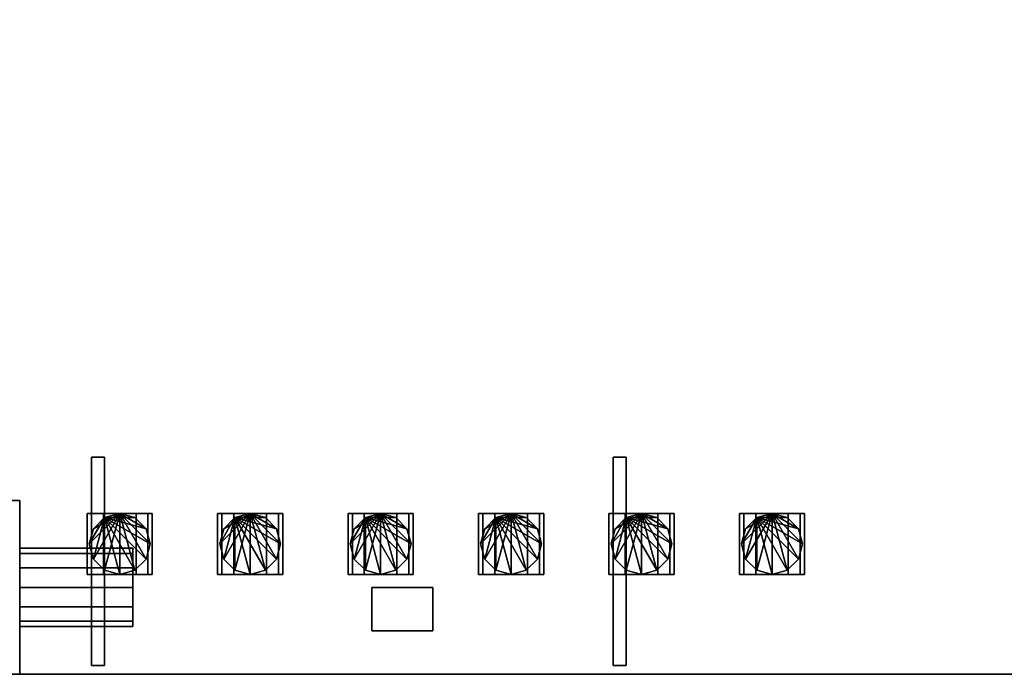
# Model space of a CAD drawing. Header units: millimetres. Extents: x 8500 to 19000, y -3980 to 3980.
# Tile 25 of 31: x 14420 to 16684, y -3980 to -2474. Entities that reach past the tile are written whole.
import ezdxf

# ---------------------------------------------------------------- set-up
doc = ezdxf.new("R2010")
doc.units = ezdxf.units.MM

msp = doc.modelspace()

# ---------------------------------------------------------------- linework, layer by layer
for points in [[(8500, -3980, 840), (19000, -3980, 840), (19000, 3980, 840), (8500, 3980, 840)], [(8500, -3980, 900), (8500, 3980, 900), (19000, 3980, 900), (19000, -3980, 900)], [(14585, -3960, 2740), (14615, -3960, 2740), (14615, -3480, 2740), (14585, -3480, 2740)], [(14585, -3960, 2770), (14585, -3480, 2770), (14615, -3480, 2770), (14615, -3960, 2770)], [(14615, -3480, 2740), (14615, -3480, 2770), (14585, -3480, 2770), (14585, -3480, 2740)], [(14585, -3480, 2740), (14585, -3480, 2770), (14585, -3960, 2770), (14585, -3960, 2740)], [(14615, -3960, 2740), (14615, -3960, 2770), (14615, -3480, 2770), (14615, -3480, 2740)], [(15785, -3960, 2740), (15815, -3960, 2740), (15815, -3480, 2740), (15785, -3480, 2740)], [(15785, -3960, 2770), (15785, -3480, 2770), (15815, -3480, 2770), (15815, -3960, 2770)], [(15815, -3480, 2740), (15815, -3480, 2770), (15785, -3480, 2770), (15785, -3480, 2740)], [(15785, -3480, 2740), (15785, -3480, 2770), (15785, -3960, 2770), (15785, -3960, 2740)], [(15815, -3960, 2740), (15815, -3960, 2770), (15815, -3480, 2770), (15815, -3480, 2740)], [(14080, -3980, 900), (14420, -3980, 900), (14420, -3580, 900), (14080, -3580, 900)], [(14080, -3980, 1000), (14080, -3580, 1000), (14420, -3580, 1000), (14420, -3980, 1000)], [(14420, -3580, 900), (14420, -3580, 1000), (14080, -3580, 1000), (14080, -3580, 900)], [(14420, -3980, 900), (14420, -3980, 1000), (14420, -3580, 1000), (14420, -3580, 900)], [(14612.5, -3610, 1465), (14585, -3610, 1437.5), (14575, -3610, 1400)], [(14612.5, -3610, 1465), (14575, -3610, 1400), (14585, -3610, 1362.5)], [(14585, -3610, 1362.5), (14575, -3610, 1400), (14575, -3750, 1400), (14585, -3750, 1362.5)], [(14575, -3610, 1400), (14585, -3610, 1437.5), (14585, -3750, 1437.5), (14575, -3750, 1400)], [(14650, -3610, 1720), (14589.4, -3715, 1720), (14580, -3680, 1720)], [(14650, -3610, 1720), (14580, -3680, 1720), (14589.4, -3645, 1720)], [(14615, -3619.4, 1700), (14589.4, -3645, 1700), (14580, -3680, 1700)], [(14615, -3619.4, 1700), (14580, -3680, 1700), (14589.4, -3715, 1700)], [(14612.5, -3610, 1465), (14585, -3610, 1362.5), (14612.5, -3610, 1335)], [(14612.5, -3610, 1335), (14585, -3610, 1362.5), (14585, -3750, 1362.5), (14612.5, -3750, 1335)], [(14585, -3610, 1437.5), (14612.5, -3610, 1465), (14612.5, -3750, 1465), (14585, -3750, 1437.5)], [(14650, -3610, 1720), (14615, -3740.6, 1720), (14589.4, -3715, 1720)], [(14650, -3610, 1720), (14589.4, -3645, 1720), (14615, -3619.4, 1720)], [(14615, -3619.4, 1700), (14589.4, -3715, 1700), (14615, -3740.6, 1700)], [(14589.4, -3645, 1700), (14615, -3619.4, 1700), (14615, -3619.4, 1720), (14589.4, -3645, 1720)], [(14612.5, -3610, 1465), (14612.5, -3610, 1335), (14650, -3610, 1325)], [(14612.5, -3610, 1465), (14650, -3610, 1325), (14687.5, -3610, 1335)], [(14612.5, -3610, 1465), (14687.5, -3610, 1335), (14715, -3610, 1362.5)], [(14612.5, -3610, 1465), (14715, -3610, 1362.5), (14725, -3610, 1400)], [(14612.5, -3610, 1465), (14725, -3610, 1400), (14715, -3610, 1437.5)], [(14612.5, -3610, 1465), (14715, -3610, 1437.5), (14687.5, -3610, 1465)], [(14612.5, -3610, 1465), (14687.5, -3610, 1465), (14650, -3610, 1475)], [(14650, -3610, 1325), (14612.5, -3610, 1335), (14612.5, -3750, 1335), (14650, -3750, 1325)], [(14612.5, -3610, 1465), (14650, -3610, 1475), (14650, -3750, 1475), (14612.5, -3750, 1465)], [(14615, -3619.4, 1700), (14685, -3619.4, 1700), (14650, -3610, 1700)], [(14650, -3610, 1720), (14650, -3750, 1720), (14615, -3740.6, 1720)], [(14615, -3619.4, 1700), (14650, -3610, 1700), (14650, -3610, 1720), (14615, -3619.4, 1720)], [(14615, -3619.4, 1700), (14615, -3740.6, 1700), (14650, -3750, 1700)], [(14615, -3619.4, 1700), (14650, -3750, 1700), (14685, -3740.6, 1700)], [(14615, -3619.4, 1700), (14685, -3740.6, 1700), (14710.6, -3715, 1700)], [(14615, -3619.4, 1700), (14710.6, -3715, 1700), (14720, -3680, 1700)], [(14615, -3619.4, 1700), (14720, -3680, 1700), (14710.6, -3645, 1700)], [(14615, -3619.4, 1700), (14710.6, -3645, 1700), (14685, -3619.4, 1700)], [(14650, -3610, 1475), (14687.5, -3610, 1465), (14687.5, -3750, 1465), (14650, -3750, 1475)], [(14687.5, -3610, 1335), (14650, -3610, 1325), (14650, -3750, 1325), (14687.5, -3750, 1335)], [(14650, -3610, 1720), (14685, -3619.4, 1720), (14710.6, -3645, 1720)], [(14650, -3610, 1720), (14710.6, -3645, 1720), (14720, -3680, 1720)], [(14650, -3610, 1720), (14720, -3680, 1720), (14710.6, -3715, 1720)], [(14650, -3610, 1720), (14710.6, -3715, 1720), (14685, -3740.6, 1720)], [(14650, -3610, 1720), (14685, -3740.6, 1720), (14650, -3750, 1720)], [(14650, -3610, 1700), (14685, -3619.4, 1700), (14685, -3619.4, 1720), (14650, -3610, 1720)], [(14685, -3619.4, 1700), (14710.6, -3645, 1700), (14710.6, -3645, 1720), (14685, -3619.4, 1720)], [(14687.5, -3610, 1465), (14715, -3610, 1437.5), (14715, -3750, 1437.5), (14687.5, -3750, 1465)], [(14715, -3610, 1362.5), (14687.5, -3610, 1335), (14687.5, -3750, 1335), (14715, -3750, 1362.5)], [(14715, -3610, 1437.5), (14725, -3610, 1400), (14725, -3750, 1400), (14715, -3750, 1437.5)], [(14725, -3610, 1400), (14715, -3610, 1362.5), (14715, -3750, 1362.5), (14725, -3750, 1400)], [(14912.5, -3610, 1465), (14885, -3610, 1437.5), (14875, -3610, 1400)], [(14912.5, -3610, 1465), (14875, -3610, 1400), (14885, -3610, 1362.5)], [(14885, -3610, 1362.5), (14875, -3610, 1400), (14875, -3750, 1400), (14885, -3750, 1362.5)], [(14875, -3610, 1400), (14885, -3610, 1437.5), (14885, -3750, 1437.5), (14875, -3750, 1400)], [(14950, -3610, 1720), (14889.4, -3715, 1720), (14880, -3680, 1720)], [(14950, -3610, 1720), (14880, -3680, 1720), (14889.4, -3645, 1720)], [(14915, -3619.4, 1700), (14889.4, -3645, 1700), (14880, -3680, 1700)], [(14915, -3619.4, 1700), (14880, -3680, 1700), (14889.4, -3715, 1700)], [(14912.5, -3610, 1465), (14885, -3610, 1362.5), (14912.5, -3610, 1335)], [(14912.5, -3610, 1335), (14885, -3610, 1362.5), (14885, -3750, 1362.5), (14912.5, -3750, 1335)], [(14885, -3610, 1437.5), (14912.5, -3610, 1465), (14912.5, -3750, 1465), (14885, -3750, 1437.5)], [(14950, -3610, 1720), (14915, -3740.6, 1720), (14889.4, -3715, 1720)], [(14950, -3610, 1720), (14889.4, -3645, 1720), (14915, -3619.4, 1720)], [(14915, -3619.4, 1700), (14889.4, -3715, 1700), (14915, -3740.6, 1700)], [(14889.4, -3645, 1700), (14915, -3619.4, 1700), (14915, -3619.4, 1720), (14889.4, -3645, 1720)], [(14912.5, -3610, 1465), (14912.5, -3610, 1335), (14950, -3610, 1325)], [(14912.5, -3610, 1465), (14950, -3610, 1325), (14987.5, -3610, 1335)], [(14912.5, -3610, 1465), (14987.5, -3610, 1335), (15015, -3610, 1362.5)], [(14912.5, -3610, 1465), (15015, -3610, 1362.5), (15025, -3610, 1400)], [(14912.5, -3610, 1465), (15025, -3610, 1400), (15015, -3610, 1437.5)], [(14912.5, -3610, 1465), (15015, -3610, 1437.5), (14987.5, -3610, 1465)], [(14912.5, -3610, 1465), (14987.5, -3610, 1465), (14950, -3610, 1475)], [(14950, -3610, 1325), (14912.5, -3610, 1335), (14912.5, -3750, 1335), (14950, -3750, 1325)], [(14912.5, -3610, 1465), (14950, -3610, 1475), (14950, -3750, 1475), (14912.5, -3750, 1465)], [(14915, -3619.4, 1700), (14985, -3619.4, 1700), (14950, -3610, 1700)], [(14950, -3610, 1720), (14950, -3750, 1720), (14915, -3740.6, 1720)], [(14915, -3619.4, 1700), (14950, -3610, 1700), (14950, -3610, 1720), (14915, -3619.4, 1720)], [(14915, -3619.4, 1700), (14915, -3740.6, 1700), (14950, -3750, 1700)], [(14915, -3619.4, 1700), (14950, -3750, 1700), (14985, -3740.6, 1700)], [(14915, -3619.4, 1700), (14985, -3740.6, 1700), (15010.6, -3715, 1700)], [(14915, -3619.4, 1700), (15010.6, -3715, 1700), (15020, -3680, 1700)], [(14915, -3619.4, 1700), (15020, -3680, 1700), (15010.6, -3645, 1700)], [(14915, -3619.4, 1700), (15010.6, -3645, 1700), (14985, -3619.4, 1700)], [(14950, -3610, 1475), (14987.5, -3610, 1465), (14987.5, -3750, 1465), (14950, -3750, 1475)], [(14987.5, -3610, 1335), (14950, -3610, 1325), (14950, -3750, 1325), (14987.5, -3750, 1335)], [(14950, -3610, 1720), (14985, -3619.4, 1720), (15010.6, -3645, 1720)], [(14950, -3610, 1720), (15010.6, -3645, 1720), (15020, -3680, 1720)], [(14950, -3610, 1720), (15020, -3680, 1720), (15010.6, -3715, 1720)], [(14950, -3610, 1720), (15010.6, -3715, 1720), (14985, -3740.6, 1720)], [(14950, -3610, 1720), (14985, -3740.6, 1720), (14950, -3750, 1720)], [(14950, -3610, 1700), (14985, -3619.4, 1700), (14985, -3619.4, 1720), (14950, -3610, 1720)], [(14985, -3619.4, 1700), (15010.6, -3645, 1700), (15010.6, -3645, 1720), (14985, -3619.4, 1720)], [(14987.5, -3610, 1465), (15015, -3610, 1437.5), (15015, -3750, 1437.5), (14987.5, -3750, 1465)], [(15015, -3610, 1362.5), (14987.5, -3610, 1335), (14987.5, -3750, 1335), (15015, -3750, 1362.5)], [(15015, -3610, 1437.5), (15025, -3610, 1400), (15025, -3750, 1400), (15015, -3750, 1437.5)], [(15025, -3610, 1400), (15015, -3610, 1362.5), (15015, -3750, 1362.5), (15025, -3750, 1400)], [(15212.5, -3610, 1465), (15185, -3610, 1437.5), (15175, -3610, 1400)], [(15212.5, -3610, 1465), (15175, -3610, 1400), (15185, -3610, 1362.5)], [(15185, -3610, 1362.5), (15175, -3610, 1400), (15175, -3750, 1400), (15185, -3750, 1362.5)], [(15175, -3610, 1400), (15185, -3610, 1437.5), (15185, -3750, 1437.5), (15175, -3750, 1400)], [(15250, -3610, 1720), (15189.4, -3715, 1720), (15180, -3680, 1720)], [(15250, -3610, 1720), (15180, -3680, 1720), (15189.4, -3645, 1720)], [(15215, -3619.4, 1700), (15189.4, -3645, 1700), (15180, -3680, 1700)], [(15215, -3619.4, 1700), (15180, -3680, 1700), (15189.4, -3715, 1700)], [(15212.5, -3610, 1465), (15185, -3610, 1362.5), (15212.5, -3610, 1335)], [(15212.5, -3610, 1335), (15185, -3610, 1362.5), (15185, -3750, 1362.5), (15212.5, -3750, 1335)], [(15185, -3610, 1437.5), (15212.5, -3610, 1465), (15212.5, -3750, 1465), (15185, -3750, 1437.5)], [(15250, -3610, 1720), (15215, -3740.6, 1720), (15189.4, -3715, 1720)], [(15250, -3610, 1720), (15189.4, -3645, 1720), (15215, -3619.4, 1720)], [(15215, -3619.4, 1700), (15189.4, -3715, 1700), (15215, -3740.6, 1700)], [(15189.4, -3645, 1700), (15215, -3619.4, 1700), (15215, -3619.4, 1720), (15189.4, -3645, 1720)], [(15212.5, -3610, 1465), (15212.5, -3610, 1335), (15250, -3610, 1325)], [(15212.5, -3610, 1465), (15250, -3610, 1325), (15287.5, -3610, 1335)], [(15212.5, -3610, 1465), (15287.5, -3610, 1335), (15315, -3610, 1362.5)], [(15212.5, -3610, 1465), (15315, -3610, 1362.5), (15325, -3610, 1400)], [(15212.5, -3610, 1465), (15325, -3610, 1400), (15315, -3610, 1437.5)], [(15212.5, -3610, 1465), (15315, -3610, 1437.5), (15287.5, -3610, 1465)], [(15212.5, -3610, 1465), (15287.5, -3610, 1465), (15250, -3610, 1475)], [(15250, -3610, 1325), (15212.5, -3610, 1335), (15212.5, -3750, 1335), (15250, -3750, 1325)], [(15212.5, -3610, 1465), (15250, -3610, 1475), (15250, -3750, 1475), (15212.5, -3750, 1465)], [(15215, -3619.4, 1700), (15285, -3619.4, 1700), (15250, -3610, 1700)], [(15250, -3610, 1720), (15250, -3750, 1720), (15215, -3740.6, 1720)], [(15215, -3619.4, 1700), (15250, -3610, 1700), (15250, -3610, 1720), (15215, -3619.4, 1720)], [(15215, -3619.4, 1700), (15215, -3740.6, 1700), (15250, -3750, 1700)], [(15215, -3619.4, 1700), (15250, -3750, 1700), (15285, -3740.6, 1700)], [(15215, -3619.4, 1700), (15285, -3740.6, 1700), (15310.6, -3715, 1700)], [(15215, -3619.4, 1700), (15310.6, -3715, 1700), (15320, -3680, 1700)], [(15215, -3619.4, 1700), (15320, -3680, 1700), (15310.6, -3645, 1700)], [(15215, -3619.4, 1700), (15310.6, -3645, 1700), (15285, -3619.4, 1700)], [(15250, -3610, 1475), (15287.5, -3610, 1465), (15287.5, -3750, 1465), (15250, -3750, 1475)], [(15287.5, -3610, 1335), (15250, -3610, 1325), (15250, -3750, 1325), (15287.5, -3750, 1335)], [(15250, -3610, 1720), (15285, -3619.4, 1720), (15310.6, -3645, 1720)], [(15250, -3610, 1720), (15310.6, -3645, 1720), (15320, -3680, 1720)], [(15250, -3610, 1720), (15320, -3680, 1720), (15310.6, -3715, 1720)], [(15250, -3610, 1720), (15310.6, -3715, 1720), (15285, -3740.6, 1720)], [(15250, -3610, 1720), (15285, -3740.6, 1720), (15250, -3750, 1720)], [(15250, -3610, 1700), (15285, -3619.4, 1700), (15285, -3619.4, 1720), (15250, -3610, 1720)], [(15285, -3619.4, 1700), (15310.6, -3645, 1700), (15310.6, -3645, 1720), (15285, -3619.4, 1720)], [(15287.5, -3610, 1465), (15315, -3610, 1437.5), (15315, -3750, 1437.5), (15287.5, -3750, 1465)], [(15315, -3610, 1362.5), (15287.5, -3610, 1335), (15287.5, -3750, 1335), (15315, -3750, 1362.5)], [(15315, -3610, 1437.5), (15325, -3610, 1400), (15325, -3750, 1400), (15315, -3750, 1437.5)], [(15325, -3610, 1400), (15315, -3610, 1362.5), (15315, -3750, 1362.5), (15325, -3750, 1400)], [(15512.5, -3610, 1465), (15485, -3610, 1437.5), (15475, -3610, 1400)], [(15512.5, -3610, 1465), (15475, -3610, 1400), (15485, -3610, 1362.5)], [(15485, -3610, 1362.5), (15475, -3610, 1400), (15475, -3750, 1400), (15485, -3750, 1362.5)], [(15475, -3610, 1400), (15485, -3610, 1437.5), (15485, -3750, 1437.5), (15475, -3750, 1400)], [(15550, -3610, 1720), (15489.4, -3715, 1720), (15480, -3680, 1720)], [(15550, -3610, 1720), (15480, -3680, 1720), (15489.4, -3645, 1720)], [(15515, -3619.4, 1700), (15489.4, -3645, 1700), (15480, -3680, 1700)], [(15515, -3619.4, 1700), (15480, -3680, 1700), (15489.4, -3715, 1700)], [(15512.5, -3610, 1465), (15485, -3610, 1362.5), (15512.5, -3610, 1335)], [(15512.5, -3610, 1335), (15485, -3610, 1362.5), (15485, -3750, 1362.5), (15512.5, -3750, 1335)], [(15485, -3610, 1437.5), (15512.5, -3610, 1465), (15512.5, -3750, 1465), (15485, -3750, 1437.5)], [(15550, -3610, 1720), (15515, -3740.6, 1720), (15489.4, -3715, 1720)], [(15550, -3610, 1720), (15489.4, -3645, 1720), (15515, -3619.4, 1720)], [(15515, -3619.4, 1700), (15489.4, -3715, 1700), (15515, -3740.6, 1700)], [(15489.4, -3645, 1700), (15515, -3619.4, 1700), (15515, -3619.4, 1720), (15489.4, -3645, 1720)], [(15512.5, -3610, 1465), (15512.5, -3610, 1335), (15550, -3610, 1325)], [(15512.5, -3610, 1465), (15550, -3610, 1325), (15587.5, -3610, 1335)], [(15512.5, -3610, 1465), (15587.5, -3610, 1335), (15615, -3610, 1362.5)], [(15512.5, -3610, 1465), (15615, -3610, 1362.5), (15625, -3610, 1400)], [(15512.5, -3610, 1465), (15625, -3610, 1400), (15615, -3610, 1437.5)], [(15512.5, -3610, 1465), (15615, -3610, 1437.5), (15587.5, -3610, 1465)], [(15512.5, -3610, 1465), (15587.5, -3610, 1465), (15550, -3610, 1475)], [(15550, -3610, 1325), (15512.5, -3610, 1335), (15512.5, -3750, 1335), (15550, -3750, 1325)], [(15512.5, -3610, 1465), (15550, -3610, 1475), (15550, -3750, 1475), (15512.5, -3750, 1465)], [(15515, -3619.4, 1700), (15585, -3619.4, 1700), (15550, -3610, 1700)], [(15550, -3610, 1720), (15550, -3750, 1720), (15515, -3740.6, 1720)], [(15515, -3619.4, 1700), (15550, -3610, 1700), (15550, -3610, 1720), (15515, -3619.4, 1720)], [(15515, -3619.4, 1700), (15515, -3740.6, 1700), (15550, -3750, 1700)], [(15515, -3619.4, 1700), (15550, -3750, 1700), (15585, -3740.6, 1700)], [(15515, -3619.4, 1700), (15585, -3740.6, 1700), (15610.6, -3715, 1700)], [(15515, -3619.4, 1700), (15610.6, -3715, 1700), (15620, -3680, 1700)], [(15515, -3619.4, 1700), (15620, -3680, 1700), (15610.6, -3645, 1700)], [(15515, -3619.4, 1700), (15610.6, -3645, 1700), (15585, -3619.4, 1700)], [(15550, -3610, 1475), (15587.5, -3610, 1465), (15587.5, -3750, 1465), (15550, -3750, 1475)], [(15587.5, -3610, 1335), (15550, -3610, 1325), (15550, -3750, 1325), (15587.5, -3750, 1335)], [(15550, -3610, 1720), (15585, -3619.4, 1720), (15610.6, -3645, 1720)], [(15550, -3610, 1720), (15610.6, -3645, 1720), (15620, -3680, 1720)], [(15550, -3610, 1720), (15620, -3680, 1720), (15610.6, -3715, 1720)], [(15550, -3610, 1720), (15610.6, -3715, 1720), (15585, -3740.6, 1720)], [(15550, -3610, 1720), (15585, -3740.6, 1720), (15550, -3750, 1720)], [(15550, -3610, 1700), (15585, -3619.4, 1700), (15585, -3619.4, 1720), (15550, -3610, 1720)], [(15585, -3619.4, 1700), (15610.6, -3645, 1700), (15610.6, -3645, 1720), (15585, -3619.4, 1720)], [(15587.5, -3610, 1465), (15615, -3610, 1437.5), (15615, -3750, 1437.5), (15587.5, -3750, 1465)], [(15615, -3610, 1362.5), (15587.5, -3610, 1335), (15587.5, -3750, 1335), (15615, -3750, 1362.5)], [(15615, -3610, 1437.5), (15625, -3610, 1400), (15625, -3750, 1400), (15615, -3750, 1437.5)], [(15625, -3610, 1400), (15615, -3610, 1362.5), (15615, -3750, 1362.5), (15625, -3750, 1400)], [(15812.5, -3610, 1465), (15785, -3610, 1437.5), (15775, -3610, 1400)], [(15812.5, -3610, 1465), (15775, -3610, 1400), (15785, -3610, 1362.5)], [(15785, -3610, 1362.5), (15775, -3610, 1400), (15775, -3750, 1400), (15785, -3750, 1362.5)], [(15775, -3610, 1400), (15785, -3610, 1437.5), (15785, -3750, 1437.5), (15775, -3750, 1400)], [(15850, -3610, 1720), (15789.4, -3715, 1720), (15780, -3680, 1720)], [(15850, -3610, 1720), (15780, -3680, 1720), (15789.4, -3645, 1720)], [(15815, -3619.4, 1700), (15789.4, -3645, 1700), (15780, -3680, 1700)], [(15815, -3619.4, 1700), (15780, -3680, 1700), (15789.4, -3715, 1700)], [(15812.5, -3610, 1465), (15785, -3610, 1362.5), (15812.5, -3610, 1335)], [(15812.5, -3610, 1335), (15785, -3610, 1362.5), (15785, -3750, 1362.5), (15812.5, -3750, 1335)], [(15785, -3610, 1437.5), (15812.5, -3610, 1465), (15812.5, -3750, 1465), (15785, -3750, 1437.5)], [(15850, -3610, 1720), (15815, -3740.6, 1720), (15789.4, -3715, 1720)], [(15850, -3610, 1720), (15789.4, -3645, 1720), (15815, -3619.4, 1720)], [(15815, -3619.4, 1700), (15789.4, -3715, 1700), (15815, -3740.6, 1700)], [(15789.4, -3645, 1700), (15815, -3619.4, 1700), (15815, -3619.4, 1720), (15789.4, -3645, 1720)], [(15812.5, -3610, 1465), (15812.5, -3610, 1335), (15850, -3610, 1325)], [(15812.5, -3610, 1465), (15850, -3610, 1325), (15887.5, -3610, 1335)], [(15812.5, -3610, 1465), (15887.5, -3610, 1335), (15915, -3610, 1362.5)], [(15812.5, -3610, 1465), (15915, -3610, 1362.5), (15925, -3610, 1400)], [(15812.5, -3610, 1465), (15925, -3610, 1400), (15915, -3610, 1437.5)], [(15812.5, -3610, 1465), (15915, -3610, 1437.5), (15887.5, -3610, 1465)], [(15812.5, -3610, 1465), (15887.5, -3610, 1465), (15850, -3610, 1475)], [(15850, -3610, 1325), (15812.5, -3610, 1335), (15812.5, -3750, 1335), (15850, -3750, 1325)], [(15812.5, -3610, 1465), (15850, -3610, 1475), (15850, -3750, 1475), (15812.5, -3750, 1465)], [(15815, -3619.4, 1700), (15885, -3619.4, 1700), (15850, -3610, 1700)], [(15850, -3610, 1720), (15850, -3750, 1720), (15815, -3740.6, 1720)], [(15815, -3619.4, 1700), (15850, -3610, 1700), (15850, -3610, 1720), (15815, -3619.4, 1720)], [(15815, -3619.4, 1700), (15815, -3740.6, 1700), (15850, -3750, 1700)], [(15815, -3619.4, 1700), (15850, -3750, 1700), (15885, -3740.6, 1700)], [(15815, -3619.4, 1700), (15885, -3740.6, 1700), (15910.6, -3715, 1700)], [(15815, -3619.4, 1700), (15910.6, -3715, 1700), (15920, -3680, 1700)], [(15815, -3619.4, 1700), (15920, -3680, 1700), (15910.6, -3645, 1700)], [(15815, -3619.4, 1700), (15910.6, -3645, 1700), (15885, -3619.4, 1700)], [(15850, -3610, 1475), (15887.5, -3610, 1465), (15887.5, -3750, 1465), (15850, -3750, 1475)], [(15887.5, -3610, 1335), (15850, -3610, 1325), (15850, -3750, 1325), (15887.5, -3750, 1335)], [(15850, -3610, 1720), (15885, -3619.4, 1720), (15910.6, -3645, 1720)], [(15850, -3610, 1720), (15910.6, -3645, 1720), (15920, -3680, 1720)], [(15850, -3610, 1720), (15920, -3680, 1720), (15910.6, -3715, 1720)], [(15850, -3610, 1720), (15910.6, -3715, 1720), (15885, -3740.6, 1720)], [(15850, -3610, 1720), (15885, -3740.6, 1720), (15850, -3750, 1720)], [(15850, -3610, 1700), (15885, -3619.4, 1700), (15885, -3619.4, 1720), (15850, -3610, 1720)], [(15885, -3619.4, 1700), (15910.6, -3645, 1700), (15910.6, -3645, 1720), (15885, -3619.4, 1720)], [(15887.5, -3610, 1465), (15915, -3610, 1437.5), (15915, -3750, 1437.5), (15887.5, -3750, 1465)], [(15915, -3610, 1362.5), (15887.5, -3610, 1335), (15887.5, -3750, 1335), (15915, -3750, 1362.5)], [(15915, -3610, 1437.5), (15925, -3610, 1400), (15925, -3750, 1400), (15915, -3750, 1437.5)], [(15925, -3610, 1400), (15915, -3610, 1362.5), (15915, -3750, 1362.5), (15925, -3750, 1400)], [(16112.5, -3610, 1465), (16085, -3610, 1437.5), (16075, -3610, 1400)], [(16112.5, -3610, 1465), (16075, -3610, 1400), (16085, -3610, 1362.5)], [(16085, -3610, 1362.5), (16075, -3610, 1400), (16075, -3750, 1400), (16085, -3750, 1362.5)], [(16075, -3610, 1400), (16085, -3610, 1437.5), (16085, -3750, 1437.5), (16075, -3750, 1400)], [(16150, -3610, 1720), (16089.4, -3715, 1720), (16080, -3680, 1720)], [(16150, -3610, 1720), (16080, -3680, 1720), (16089.4, -3645, 1720)], [(16115, -3619.4, 1700), (16089.4, -3645, 1700), (16080, -3680, 1700)], [(16115, -3619.4, 1700), (16080, -3680, 1700), (16089.4, -3715, 1700)], [(16112.5, -3610, 1465), (16085, -3610, 1362.5), (16112.5, -3610, 1335)], [(16112.5, -3610, 1335), (16085, -3610, 1362.5), (16085, -3750, 1362.5), (16112.5, -3750, 1335)], [(16085, -3610, 1437.5), (16112.5, -3610, 1465), (16112.5, -3750, 1465), (16085, -3750, 1437.5)], [(16150, -3610, 1720), (16115, -3740.6, 1720), (16089.4, -3715, 1720)], [(16150, -3610, 1720), (16089.4, -3645, 1720), (16115, -3619.4, 1720)], [(16115, -3619.4, 1700), (16089.4, -3715, 1700), (16115, -3740.6, 1700)], [(16089.4, -3645, 1700), (16115, -3619.4, 1700), (16115, -3619.4, 1720), (16089.4, -3645, 1720)], [(16112.5, -3610, 1465), (16112.5, -3610, 1335), (16150, -3610, 1325)], [(16112.5, -3610, 1465), (16150, -3610, 1325), (16187.5, -3610, 1335)], [(16112.5, -3610, 1465), (16187.5, -3610, 1335), (16215, -3610, 1362.5)], [(16112.5, -3610, 1465), (16215, -3610, 1362.5), (16225, -3610, 1400)], [(16112.5, -3610, 1465), (16225, -3610, 1400), (16215, -3610, 1437.5)], [(16112.5, -3610, 1465), (16215, -3610, 1437.5), (16187.5, -3610, 1465)], [(16112.5, -3610, 1465), (16187.5, -3610, 1465), (16150, -3610, 1475)], [(16150, -3610, 1325), (16112.5, -3610, 1335), (16112.5, -3750, 1335), (16150, -3750, 1325)], [(16112.5, -3610, 1465), (16150, -3610, 1475), (16150, -3750, 1475), (16112.5, -3750, 1465)], [(16115, -3619.4, 1700), (16185, -3619.4, 1700), (16150, -3610, 1700)], [(16150, -3610, 1720), (16150, -3750, 1720), (16115, -3740.6, 1720)], [(16115, -3619.4, 1700), (16150, -3610, 1700), (16150, -3610, 1720), (16115, -3619.4, 1720)], [(16115, -3619.4, 1700), (16115, -3740.6, 1700), (16150, -3750, 1700)], [(16115, -3619.4, 1700), (16150, -3750, 1700), (16185, -3740.6, 1700)], [(16115, -3619.4, 1700), (16185, -3740.6, 1700), (16210.6, -3715, 1700)], [(16115, -3619.4, 1700), (16210.6, -3715, 1700), (16220, -3680, 1700)], [(16115, -3619.4, 1700), (16220, -3680, 1700), (16210.6, -3645, 1700)], [(16115, -3619.4, 1700), (16210.6, -3645, 1700), (16185, -3619.4, 1700)], [(16150, -3610, 1475), (16187.5, -3610, 1465), (16187.5, -3750, 1465), (16150, -3750, 1475)], [(16187.5, -3610, 1335), (16150, -3610, 1325), (16150, -3750, 1325), (16187.5, -3750, 1335)], [(16150, -3610, 1720), (16185, -3619.4, 1720), (16210.6, -3645, 1720)], [(16150, -3610, 1720), (16210.6, -3645, 1720), (16220, -3680, 1720)], [(16150, -3610, 1720), (16220, -3680, 1720), (16210.6, -3715, 1720)], [(16150, -3610, 1720), (16210.6, -3715, 1720), (16185, -3740.6, 1720)], [(16150, -3610, 1720), (16185, -3740.6, 1720), (16150, -3750, 1720)], [(16150, -3610, 1700), (16185, -3619.4, 1700), (16185, -3619.4, 1720), (16150, -3610, 1720)], [(16185, -3619.4, 1700), (16210.6, -3645, 1700), (16210.6, -3645, 1720), (16185, -3619.4, 1720)], [(16187.5, -3610, 1465), (16215, -3610, 1437.5), (16215, -3750, 1437.5), (16187.5, -3750, 1465)], [(16215, -3610, 1362.5), (16187.5, -3610, 1335), (16187.5, -3750, 1335), (16215, -3750, 1362.5)], [(16215, -3610, 1437.5), (16225, -3610, 1400), (16225, -3750, 1400), (16215, -3750, 1437.5)], [(16225, -3610, 1400), (16215, -3610, 1362.5), (16215, -3750, 1362.5), (16225, -3750, 1400)], [(14580, -3680, 1700), (14589.4, -3645, 1700), (14589.4, -3645, 1720), (14580, -3680, 1720)], [(14710.6, -3645, 1700), (14720, -3680, 1700), (14720, -3680, 1720), (14710.6, -3645, 1720)], [(14880, -3680, 1700), (14889.4, -3645, 1700), (14889.4, -3645, 1720), (14880, -3680, 1720)], [(15010.6, -3645, 1700), (15020, -3680, 1700), (15020, -3680, 1720), (15010.6, -3645, 1720)], [(15180, -3680, 1700), (15189.4, -3645, 1700), (15189.4, -3645, 1720), (15180, -3680, 1720)], [(15310.6, -3645, 1700), (15320, -3680, 1700), (15320, -3680, 1720), (15310.6, -3645, 1720)], [(15480, -3680, 1700), (15489.4, -3645, 1700), (15489.4, -3645, 1720), (15480, -3680, 1720)], [(15610.6, -3645, 1700), (15620, -3680, 1700), (15620, -3680, 1720), (15610.6, -3645, 1720)], [(15780, -3680, 1700), (15789.4, -3645, 1700), (15789.4, -3645, 1720), (15780, -3680, 1720)], [(15910.6, -3645, 1700), (15920, -3680, 1700), (15920, -3680, 1720), (15910.6, -3645, 1720)], [(16080, -3680, 1700), (16089.4, -3645, 1700), (16089.4, -3645, 1720), (16080, -3680, 1720)], [(16210.6, -3645, 1700), (16220, -3680, 1700), (16220, -3680, 1720), (16210.6, -3645, 1720)], [(14420, -3702.1, 1195), (14420, -3702.1, 1105), (14420, -3690, 1150)], [(14420, -3690, 1150), (14420, -3702.1, 1105), (14680, -3702.1, 1105), (14680, -3690, 1150)], [(14420, -3702.1, 1195), (14420, -3690, 1150), (14680, -3690, 1150), (14680, -3702.1, 1195)], [(14589.4, -3715, 1700), (14580, -3680, 1700), (14580, -3680, 1720), (14589.4, -3715, 1720)], [(14680, -3690, 1150), (14680, -3702.1, 1105), (14680, -3735, 1072.1)], [(14680, -3690, 1150), (14680, -3735, 1072.1), (14680, -3780, 1060)], [(14680, -3690, 1150), (14680, -3780, 1060), (14680, -3825, 1072.1)], [(14680, -3690, 1150), (14680, -3825, 1072.1), (14680, -3857.9, 1105)], [(14680, -3690, 1150), (14680, -3857.9, 1105), (14680, -3870, 1150)], [(14680, -3690, 1150), (14680, -3870, 1150), (14680, -3857.9, 1195)], [(14680, -3690, 1150), (14680, -3857.9, 1195), (14680, -3825, 1227.9)], [(14680, -3690, 1150), (14680, -3825, 1227.9), (14680, -3780, 1240)], [(14680, -3690, 1150), (14680, -3780, 1240), (14680, -3735, 1227.9)], [(14680, -3690, 1150), (14680, -3735, 1227.9), (14680, -3702.1, 1195)], [(14720, -3680, 1700), (14710.6, -3715, 1700), (14710.6, -3715, 1720), (14720, -3680, 1720)], [(14889.4, -3715, 1700), (14880, -3680, 1700), (14880, -3680, 1720), (14889.4, -3715, 1720)], [(15020, -3680, 1700), (15010.6, -3715, 1700), (15010.6, -3715, 1720), (15020, -3680, 1720)], [(15189.4, -3715, 1700), (15180, -3680, 1700), (15180, -3680, 1720), (15189.4, -3715, 1720)], [(15320, -3680, 1700), (15310.6, -3715, 1700), (15310.6, -3715, 1720), (15320, -3680, 1720)], [(15489.4, -3715, 1700), (15480, -3680, 1700), (15480, -3680, 1720), (15489.4, -3715, 1720)], [(15620, -3680, 1700), (15610.6, -3715, 1700), (15610.6, -3715, 1720), (15620, -3680, 1720)], [(15789.4, -3715, 1700), (15780, -3680, 1700), (15780, -3680, 1720), (15789.4, -3715, 1720)], [(15920, -3680, 1700), (15910.6, -3715, 1700), (15910.6, -3715, 1720), (15920, -3680, 1720)], [(16089.4, -3715, 1700), (16080, -3680, 1700), (16080, -3680, 1720), (16089.4, -3715, 1720)], [(16220, -3680, 1700), (16210.6, -3715, 1700), (16210.6, -3715, 1720), (16220, -3680, 1720)], [(14420, -3702.1, 1195), (14420, -3735, 1227.9), (14420, -3780, 1240)], [(14420, -3702.1, 1195), (14420, -3780, 1240), (14420, -3825, 1227.9)], [(14420, -3702.1, 1195), (14420, -3825, 1227.9), (14420, -3857.9, 1195)], [(14420, -3702.1, 1195), (14420, -3857.9, 1195), (14420, -3870, 1150)], [(14420, -3702.1, 1195), (14420, -3870, 1150), (14420, -3857.9, 1105)], [(14420, -3702.1, 1195), (14420, -3857.9, 1105), (14420, -3825, 1072.1)], [(14420, -3702.1, 1195), (14420, -3825, 1072.1), (14420, -3780, 1060)], [(14420, -3702.1, 1195), (14420, -3780, 1060), (14420, -3735, 1072.1)], [(14420, -3702.1, 1195), (14420, -3735, 1072.1), (14420, -3702.1, 1105)], [(14420, -3702.1, 1105), (14420, -3735, 1072.1), (14680, -3735, 1072.1), (14680, -3702.1, 1105)], [(14420, -3735, 1227.9), (14420, -3702.1, 1195), (14680, -3702.1, 1195), (14680, -3735, 1227.9)], [(14420, -3735, 1072.1), (14420, -3780, 1060), (14680, -3780, 1060), (14680, -3735, 1072.1)], [(14420, -3780, 1240), (14420, -3735, 1227.9), (14680, -3735, 1227.9), (14680, -3780, 1240)], [(14615, -3740.6, 1700), (14589.4, -3715, 1700), (14589.4, -3715, 1720), (14615, -3740.6, 1720)], [(14710.6, -3715, 1700), (14685, -3740.6, 1700), (14685, -3740.6, 1720), (14710.6, -3715, 1720)], [(14915, -3740.6, 1700), (14889.4, -3715, 1700), (14889.4, -3715, 1720), (14915, -3740.6, 1720)], [(15010.6, -3715, 1700), (14985, -3740.6, 1700), (14985, -3740.6, 1720), (15010.6, -3715, 1720)], [(15215, -3740.6, 1700), (15189.4, -3715, 1700), (15189.4, -3715, 1720), (15215, -3740.6, 1720)], [(15310.6, -3715, 1700), (15285, -3740.6, 1700), (15285, -3740.6, 1720), (15310.6, -3715, 1720)], [(15515, -3740.6, 1700), (15489.4, -3715, 1700), (15489.4, -3715, 1720), (15515, -3740.6, 1720)], [(15610.6, -3715, 1700), (15585, -3740.6, 1700), (15585, -3740.6, 1720), (15610.6, -3715, 1720)], [(15815, -3740.6, 1700), (15789.4, -3715, 1700), (15789.4, -3715, 1720), (15815, -3740.6, 1720)], [(15910.6, -3715, 1700), (15885, -3740.6, 1700), (15885, -3740.6, 1720), (15910.6, -3715, 1720)], [(16115, -3740.6, 1700), (16089.4, -3715, 1700), (16089.4, -3715, 1720), (16115, -3740.6, 1720)], [(16210.6, -3715, 1700), (16185, -3740.6, 1700), (16185, -3740.6, 1720), (16210.6, -3715, 1720)], [(14650, -3750, 1475), (14585, -3750, 1362.5), (14575, -3750, 1400)], [(14650, -3750, 1475), (14575, -3750, 1400), (14585, -3750, 1437.5)], [(14650, -3750, 1475), (14612.5, -3750, 1335), (14585, -3750, 1362.5)], [(14650, -3750, 1475), (14585, -3750, 1437.5), (14612.5, -3750, 1465)], [(14650, -3750, 1475), (14650, -3750, 1325), (14612.5, -3750, 1335)], [(14650, -3750, 1700), (14615, -3740.6, 1700), (14615, -3740.6, 1720), (14650, -3750, 1720)], [(14685, -3740.6, 1700), (14650, -3750, 1700), (14650, -3750, 1720), (14685, -3740.6, 1720)], [(14650, -3750, 1475), (14687.5, -3750, 1465), (14715, -3750, 1437.5)], [(14650, -3750, 1475), (14715, -3750, 1437.5), (14725, -3750, 1400)], [(14650, -3750, 1475), (14725, -3750, 1400), (14715, -3750, 1362.5)], [(14650, -3750, 1475), (14715, -3750, 1362.5), (14687.5, -3750, 1335)], [(14650, -3750, 1475), (14687.5, -3750, 1335), (14650, -3750, 1325)], [(14950, -3750, 1475), (14885, -3750, 1362.5), (14875, -3750, 1400)], [(14950, -3750, 1475), (14875, -3750, 1400), (14885, -3750, 1437.5)], [(14950, -3750, 1475), (14912.5, -3750, 1335), (14885, -3750, 1362.5)], [(14950, -3750, 1475), (14885, -3750, 1437.5), (14912.5, -3750, 1465)], [(14950, -3750, 1475), (14950, -3750, 1325), (14912.5, -3750, 1335)], [(14950, -3750, 1700), (14915, -3740.6, 1700), (14915, -3740.6, 1720), (14950, -3750, 1720)], [(14985, -3740.6, 1700), (14950, -3750, 1700), (14950, -3750, 1720), (14985, -3740.6, 1720)], [(14950, -3750, 1475), (14987.5, -3750, 1465), (15015, -3750, 1437.5)], [(14950, -3750, 1475), (15015, -3750, 1437.5), (15025, -3750, 1400)], [(14950, -3750, 1475), (15025, -3750, 1400), (15015, -3750, 1362.5)], [(14950, -3750, 1475), (15015, -3750, 1362.5), (14987.5, -3750, 1335)], [(14950, -3750, 1475), (14987.5, -3750, 1335), (14950, -3750, 1325)], [(15250, -3750, 1475), (15185, -3750, 1362.5), (15175, -3750, 1400)], [(15250, -3750, 1475), (15175, -3750, 1400), (15185, -3750, 1437.5)], [(15250, -3750, 1475), (15212.5, -3750, 1335), (15185, -3750, 1362.5)], [(15250, -3750, 1475), (15185, -3750, 1437.5), (15212.5, -3750, 1465)], [(15250, -3750, 1475), (15250, -3750, 1325), (15212.5, -3750, 1335)], [(15250, -3750, 1700), (15215, -3740.6, 1700), (15215, -3740.6, 1720), (15250, -3750, 1720)], [(15285, -3740.6, 1700), (15250, -3750, 1700), (15250, -3750, 1720), (15285, -3740.6, 1720)], [(15250, -3750, 1475), (15287.5, -3750, 1465), (15315, -3750, 1437.5)], [(15250, -3750, 1475), (15315, -3750, 1437.5), (15325, -3750, 1400)], [(15250, -3750, 1475), (15325, -3750, 1400), (15315, -3750, 1362.5)], [(15250, -3750, 1475), (15315, -3750, 1362.5), (15287.5, -3750, 1335)], [(15250, -3750, 1475), (15287.5, -3750, 1335), (15250, -3750, 1325)], [(15550, -3750, 1475), (15485, -3750, 1362.5), (15475, -3750, 1400)], [(15550, -3750, 1475), (15475, -3750, 1400), (15485, -3750, 1437.5)], [(15550, -3750, 1475), (15512.5, -3750, 1335), (15485, -3750, 1362.5)], [(15550, -3750, 1475), (15485, -3750, 1437.5), (15512.5, -3750, 1465)], [(15550, -3750, 1475), (15550, -3750, 1325), (15512.5, -3750, 1335)], [(15550, -3750, 1700), (15515, -3740.6, 1700), (15515, -3740.6, 1720), (15550, -3750, 1720)], [(15585, -3740.6, 1700), (15550, -3750, 1700), (15550, -3750, 1720), (15585, -3740.6, 1720)], [(15550, -3750, 1475), (15587.5, -3750, 1465), (15615, -3750, 1437.5)], [(15550, -3750, 1475), (15615, -3750, 1437.5), (15625, -3750, 1400)], [(15550, -3750, 1475), (15625, -3750, 1400), (15615, -3750, 1362.5)], [(15550, -3750, 1475), (15615, -3750, 1362.5), (15587.5, -3750, 1335)], [(15550, -3750, 1475), (15587.5, -3750, 1335), (15550, -3750, 1325)], [(15850, -3750, 1475), (15785, -3750, 1362.5), (15775, -3750, 1400)], [(15850, -3750, 1475), (15775, -3750, 1400), (15785, -3750, 1437.5)], [(15850, -3750, 1475), (15812.5, -3750, 1335), (15785, -3750, 1362.5)], [(15850, -3750, 1475), (15785, -3750, 1437.5), (15812.5, -3750, 1465)], [(15850, -3750, 1475), (15850, -3750, 1325), (15812.5, -3750, 1335)], [(15850, -3750, 1700), (15815, -3740.6, 1700), (15815, -3740.6, 1720), (15850, -3750, 1720)], [(15885, -3740.6, 1700), (15850, -3750, 1700), (15850, -3750, 1720), (15885, -3740.6, 1720)], [(15850, -3750, 1475), (15887.5, -3750, 1465), (15915, -3750, 1437.5)], [(15850, -3750, 1475), (15915, -3750, 1437.5), (15925, -3750, 1400)], [(15850, -3750, 1475), (15925, -3750, 1400), (15915, -3750, 1362.5)], [(15850, -3750, 1475), (15915, -3750, 1362.5), (15887.5, -3750, 1335)], [(15850, -3750, 1475), (15887.5, -3750, 1335), (15850, -3750, 1325)], [(16150, -3750, 1475), (16085, -3750, 1362.5), (16075, -3750, 1400)], [(16150, -3750, 1475), (16075, -3750, 1400), (16085, -3750, 1437.5)], [(16150, -3750, 1475), (16112.5, -3750, 1335), (16085, -3750, 1362.5)], [(16150, -3750, 1475), (16085, -3750, 1437.5), (16112.5, -3750, 1465)], [(16150, -3750, 1475), (16150, -3750, 1325), (16112.5, -3750, 1335)], [(16150, -3750, 1700), (16115, -3740.6, 1700), (16115, -3740.6, 1720), (16150, -3750, 1720)], [(16185, -3740.6, 1700), (16150, -3750, 1700), (16150, -3750, 1720), (16185, -3740.6, 1720)], [(16150, -3750, 1475), (16187.5, -3750, 1465), (16215, -3750, 1437.5)], [(16150, -3750, 1475), (16215, -3750, 1437.5), (16225, -3750, 1400)], [(16150, -3750, 1475), (16225, -3750, 1400), (16215, -3750, 1362.5)], [(16150, -3750, 1475), (16215, -3750, 1362.5), (16187.5, -3750, 1335)], [(16150, -3750, 1475), (16187.5, -3750, 1335), (16150, -3750, 1325)], [(14420, -3780, 1060), (14420, -3825, 1072.1), (14680, -3825, 1072.1), (14680, -3780, 1060)], [(14420, -3825, 1227.9), (14420, -3780, 1240), (14680, -3780, 1240), (14680, -3825, 1227.9)], [(15230, -3880, 2250), (15370, -3880, 2250), (15370, -3780, 2250), (15230, -3780, 2250)], [(15230, -3880, 2450), (15230, -3780, 2450), (15370, -3780, 2450), (15370, -3880, 2450)], [(15370, -3780, 2250), (15370, -3780, 2450), (15230, -3780, 2450), (15230, -3780, 2250)], [(15230, -3780, 2250), (15230, -3780, 2450), (15230, -3880, 2450), (15230, -3880, 2250)], [(15370, -3880, 2250), (15370, -3880, 2450), (15370, -3780, 2450), (15370, -3780, 2250)], [(14420, -3825, 1072.1), (14420, -3857.9, 1105), (14680, -3857.9, 1105), (14680, -3825, 1072.1)], [(14420, -3857.9, 1195), (14420, -3825, 1227.9), (14680, -3825, 1227.9), (14680, -3857.9, 1195)], [(14420, -3857.9, 1105), (14420, -3870, 1150), (14680, -3870, 1150), (14680, -3857.9, 1105)], [(14420, -3870, 1150), (14420, -3857.9, 1195), (14680, -3857.9, 1195), (14680, -3870, 1150)], [(15230, -3880, 2250), (15230, -3880, 2450), (15370, -3880, 2450), (15370, -3880, 2250)], [(14585, -3960, 2740), (14585, -3960, 2770), (14615, -3960, 2770), (14615, -3960, 2740)], [(15785, -3960, 2740), (15785, -3960, 2770), (15815, -3960, 2770), (15815, -3960, 2740)], [(8500, -3980, 840), (8500, -3980, 900), (19000, -3980, 900), (19000, -3980, 840)], [(14080, -3980, 900), (14080, -3980, 1000), (14420, -3980, 1000), (14420, -3980, 900)]]:
    msp.add_3dface(points)

doc.saveas('drawing.dxf')
